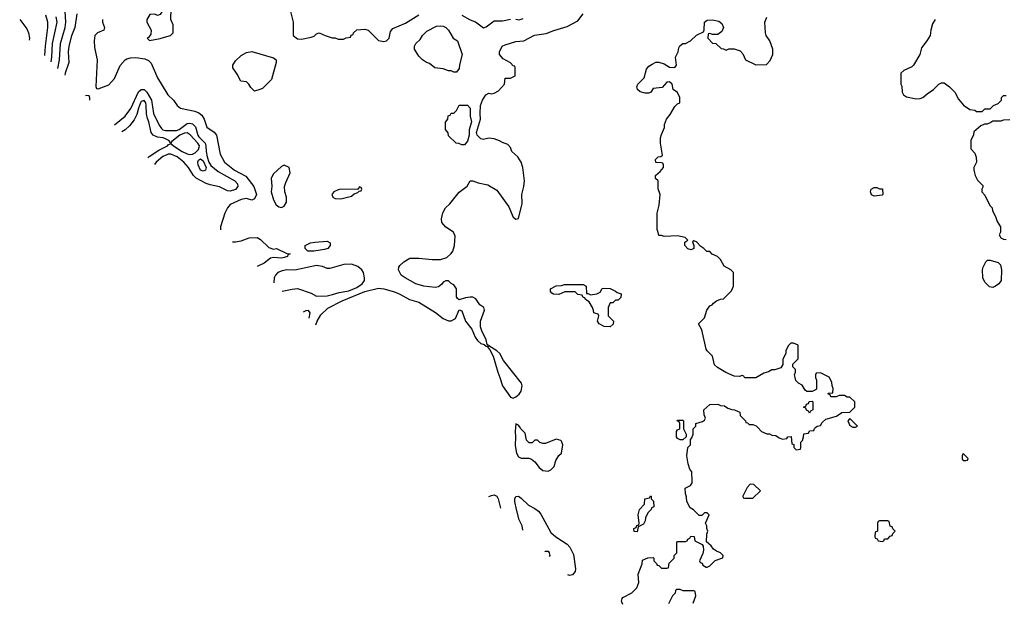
# Model space of a CAD drawing. Header units: inches. Extents: x 1793402 to 1900366, y 320852 to 470679.
# Tile 42 of 256: x 1848907 to 1856215, y 328702 to 333028. Entities that reach past the tile are written whole.
import ezdxf

# ---------------------------------------------------------------- set-up
doc = ezdxf.new("R2010")
doc.units = ezdxf.units.IN
doc.header["$MEASUREMENT"] = 0
for name, color, linetype in [('B8343', 7, 'Continuous'), ('B8352', 7, 'Continuous'), ('B8353', 7, 'Continuous')]:
    doc.layers.add(name, color=color, linetype=linetype)

msp = doc.modelspace()

# ---------------------------------------------------------------- linework, layer by layer
at = {"layer": 'B8343', "color": 4}
for points, elevation in [([(1850000, 333163.4), (1849974.4, 333105.6), (1849950, 333066), (1849930, 333058), (1849910, 333068), (1849872.7, 333067.3), (1849852, 333030), (1849852, 333010), (1849882, 332950), (1849879.6, 332920.4), (1849863.6, 332896.4), (1849854, 332890), (1849870, 332874), (1849950, 332886.8), (1850000, 332902.1)], 188), ([(1849093.8, 332762.4), (1849098.3, 332830), (1849116.5, 332970), (1849115.3, 333010), (1849101.4, 333061.4)], 164), ([(1849140.6, 332715.8), (1849146, 332750), (1849150.3, 332850), (1849184.9, 333010), (1849178.4, 333050)], 168), ([(1849190.4, 332666.4), (1849203.7, 332730), (1849210.3, 332850), (1849243.7, 332970), (1849248.8, 333010), (1849243.8, 333090)], 172), ([(1849330.4, 333070), (1849315.8, 332970), (1849291.8, 332908.2), (1849272.4, 332830), (1849267, 332790), (1849272, 332710), (1849243.7, 332630), (1849241.2, 332615.9)], 176), ([(1848907.3, 333030), (1848959.9, 332959.9), (1848973, 332930), (1848979.1, 332890), (1848978.8, 332876.7)], 156), ([(1849521, 333030), (1849522.8, 333010), (1849538, 332970), (1849531.3, 332950), (1849484.7, 332930), (1849464, 332910), (1849459.1, 332870), (1849461.4, 332821.4), (1849482.8, 332730), (1849472.7, 332532.7), (1849478, 332518), (1849490, 332514), (1849570, 332544.7), (1849610, 332592), (1849651.9, 332688.1), (1849689.2, 332730), (1849702.7, 332737.3), (1849730, 332745.5), (1849770, 332748), (1849835.9, 332735.9), (1849864, 332724), (1849884, 332704), (1849930, 332596), (1850000, 332482.5)], 184), ([(1849406, 332466), (1849394.7, 332463.4)], 184), ([(1849428.6, 332429.7), (1849428.7, 332430), (1849428, 332448), (1849422, 332462), (1849406, 332466)], 184), ([(1849611.7, 332247.8), (1849690, 332310.6), (1849731.8, 332368.2), (1849788, 332492), (1849809.8, 332510.2), (1849830, 332508.9), (1849850.2, 332490.2), (1849885.8, 332430), (1849901.7, 332330), (1849943.4, 332243.4), (1849959.3, 332219.3), (1849970.3, 332210.3), (1849990, 332205.5), (1850000, 332205.3)], 176), ([(1850000, 332137.5), (1849990, 332142.8), (1849972, 332150), (1849930, 332155.5), (1849898.8, 332170), (1849884, 332190), (1849865.5, 332270), (1849854.9, 332294.9), (1849848.6, 332328.6), (1849846.7, 332390), (1849842.4, 332410), (1849830, 332427.7), (1849810, 332419.1), (1849804.7, 332410), (1849788.4, 332370), (1849777.4, 332322.6), (1849756, 332284), (1849721.5, 332238.6), (1849689.8, 332210.2), (1849665, 332194.8)], 172), ([(1849859, 332002), (1849869.2, 332010.8), (1849940.3, 332059.7), (1850000, 332087.8)], 172), ([(1850000, 332023.8), (1849970, 332011.2), (1849920.7, 331970), (1849907.7, 331953.6)], 176)]:
    msp.add_lwpolyline(points, dxfattribs=dict(at, elevation=elevation))
at = {"layer": 'B8352', "color": 4}
for points, elevation in [([(1852587.6, 330000), (1852584.9, 329970), (1852588, 329930), (1852585.2, 329865.2), (1852596, 329810), (1852610, 329782), (1852630, 329772), (1852687.3, 329772.7), (1852705.4, 329765.4), (1852730, 329744.7), (1852762.5, 329702.5), (1852790, 329681), (1852830, 329676), (1852850, 329686), (1852874, 329710), (1852885.6, 329754.4), (1852910, 329792), (1852928, 329810), (1852939, 329870), (1852930, 329898), (1852924, 329904), (1852890, 329914), (1852810, 329882), (1852790, 329882), (1852768.4, 329888.4), (1852750, 329906), (1852730, 329906), (1852710, 329886), (1852690, 329886), (1852670, 329906), (1852658, 329958), (1852628, 329990), (1852621.6, 330000)], 184), ([(1853384.7, 328684.7), (1853375.3, 328710), (1853378, 328730), (1853383.1, 328736.9), (1853450, 328771.3), (1853488, 328810), (1853502, 328850), (1853499, 328910), (1853527.3, 328987.3), (1853530, 329014), (1853568.4, 329031.6), (1853610, 329034), (1853614, 329030), (1853614, 329010), (1853634, 328990), (1853638, 328978), (1853650, 328974), (1853670, 328954), (1853710, 328954), (1853722, 328958), (1853727.3, 328992.7), (1853766, 329030), (1853766, 329050), (1853786, 329070), (1853786, 329150), (1853790, 329154), (1853850, 329154), (1853862, 329158), (1853866, 329170), (1853882, 329178), (1853888.4, 329191.6), (1853914, 329190), (1853918, 329158), (1853972, 329132), (1853979.6, 329119.6), (1853982, 329090), (1853976.9, 329063.1), (1853954, 329010), (1853958, 328998), (1853972.7, 328992.7), (1853978, 328978), (1854003.6, 328963.6), (1854010, 328962), (1854030, 328972), (1854070, 329011.3), (1854127.3, 329032.7), (1854128, 329050), (1854110, 329068), (1854080.2, 329080.2), (1854056.4, 329096.4), (1854040.4, 329120.4), (1854006, 329150), (1854007.3, 329207.3), (1854015.3, 329230), (1854008, 329250), (1854008, 329270), (1853998, 329290), (1854026, 329350), (1854010, 329366), (1853990, 329366), (1853970, 329346), (1853950, 329346), (1853908.4, 329388.4), (1853883.1, 329403.1), (1853858, 329450), (1853856.4, 329483.6), (1853848, 329510), (1853846, 329550), (1853886, 329570), (1853898, 329590), (1853899, 329601), (1853895.3, 329670), (1853882, 329690), (1853868.7, 329730), (1853858, 329790), (1853866, 329850), (1853886, 329870), (1853886, 329910), (1853896.4, 329923.6), (1853906, 329950), (1853906, 329990), (1853916, 330000)], 176), ([(1853834, 330000), (1853834, 329990), (1853854, 329950), (1853854, 329930), (1853830, 329908), (1853810, 329908), (1853790, 329918), (1853782, 329930), (1853782, 329970), (1853790, 329982), (1853806, 329990), (1853806, 330000)], 176), ([(1854384.9, 330000), (1854414, 329970), (1854452.7, 329952.7), (1854471.6, 329951.6), (1854490, 329942), (1854519.6, 329939.6), (1854543.6, 329923.6), (1854570, 329914), (1854602, 329918), (1854608.4, 329931.6), (1854632.7, 329932.7), (1854638, 329878), (1854652.7, 329872.7), (1854654, 329850), (1854670, 329834), (1854702, 329838), (1854706, 329850), (1854706, 329890), (1854716.4, 329903.6), (1854726, 329930), (1854727.3, 329952.7), (1854762, 329958), (1854770, 329974), (1854802, 329978), (1854807.3, 329992.7), (1854815.2, 330000)], 176), ([(1852390.1, 329487), (1852410, 329495.1), (1852430, 329499), (1852450, 329488.7), (1852459.3, 329470), (1852475.8, 329401.9)], 184), ([(1852640.8, 329237.9), (1852636, 329270), (1852614.4, 329314.4), (1852594.8, 329390), (1852582.8, 329450), (1852582.8, 329470), (1852590, 329488), (1852610, 329488.7), (1852630, 329475.3), (1852683.2, 329423.2), (1852730, 329399), (1852757.5, 329377.5), (1852775.9, 329355.9), (1852850, 329221.2), (1852887, 329187), (1852970, 329132.7), (1852991.5, 329111.5), (1853017.1, 329057.1), (1853032.3, 328950), (1853029, 328930), (1853010, 328906), (1852990, 328901), (1852976.4, 328904.5)], 184), ([(1852803.9, 329075.9), (1852810, 329082), (1852830, 329082), (1852838, 329070), (1852842, 329050), (1852837.8, 329042.2)], 184), ([(1853905.2, 328694.8), (1853926, 328750), (1853922, 328782), (1853910, 328786), (1853832.7, 328787.3), (1853810, 328798), (1853783.6, 328796.4), (1853774, 328790), (1853772, 328770), (1853752, 328750), (1853722, 328690)], 176)]:
    msp.add_lwpolyline(points, dxfattribs=dict(at, elevation=elevation))
at = {"layer": 'B8352', "color": 4, "elevation": 176}
for points in [[(1855910, 329806), (1855902, 329790), (1855903.6, 329763.6), (1855910, 329754), (1855930, 329754), (1855942, 329758), (1855946, 329770)], [(1854330, 329578), (1854306.4, 329553.6), (1854274, 329490), (1854278, 329478), (1854290, 329474), (1854350, 329474), (1854406, 329530), (1854356.4, 329576.4)], [(1853490, 329226), (1853468, 329228), (1853466, 329250), (1853482, 329258), (1853487.3, 329272.7), (1853502, 329278), (1853506, 329290), (1853498, 329350), (1853508.7, 329390), (1853546, 329430), (1853548, 329470), (1853582, 329478), (1853590, 329492), (1853594, 329490), (1853594, 329470), (1853611.6, 329451.6), (1853614, 329410), (1853598, 329402), (1853594, 329390), (1853570, 329366), (1853551.3, 329330), (1853550, 329306), (1853536.9, 329283.1), (1853498, 329262)], [(1855350, 329306), (1855290, 329306), (1855278, 329302), (1855274, 329290), (1855274, 329230), (1855258, 329222), (1855254, 329190), (1855258, 329178), (1855272.7, 329172.7), (1855278, 329158), (1855310, 329154), (1855322, 329158), (1855327.3, 329172.7), (1855350, 329174), (1855367.3, 329192.7), (1855382, 329198), (1855387.3, 329212.7), (1855406, 329230), (1855387.3, 329247.3), (1855382, 329262), (1855367.3, 329267.3), (1855362, 329302)]]:
    msp.add_lwpolyline(points, close=True, dxfattribs=at)
at = {"layer": 'B8353', "color": 4}
for points, elevation in [([(1850000, 332902.1), (1850026, 332910), (1850046, 332930), (1850046, 332990), (1850028, 333030), (1850032.7, 333110), (1850027.3, 333167.3), (1850022, 333182), (1850010, 333186), (1850000, 333163.4)], 188), ([(1850911.3, 333108.7), (1850936, 333010), (1850938, 332910), (1850970, 332884.7), (1850998, 332882), (1851070, 332898), (1851093.6, 332906.4), (1851110, 332922), (1851130, 332931.3), (1851174, 332910), (1851227.3, 332892.7), (1851250, 332892), (1851270, 332882), (1851310, 332882), (1851330, 332894), (1851362, 332898), (1851367.3, 332912.7), (1851382, 332918), (1851386, 332930), (1851410, 332952), (1851470, 332958), (1851494, 332950), (1851570, 332872), (1851610, 332864.7), (1851630, 332871.3), (1851648.7, 332890), (1851660.4, 332939.6), (1851678, 332962), (1851770, 333002), (1851870, 333063.8)], 188), ([(1851106.2, 330762.8), (1851115.1, 330790), (1851143.5, 330836.5), (1851193.3, 330886.7), (1851300.1, 330939.9), (1851470, 331008.5), (1851570, 331033.4), (1851610.4, 331030.4), (1851690, 331008), (1851730, 330990.5), (1851801, 330950), (1851870.2, 330930.3), (1851993, 330853), (1852050.7, 330810), (1852090, 330792.4), (1852110, 330790.5), (1852141.2, 330810), (1852170, 330874), (1852190, 330864.7), (1852215.5, 330790), (1852263, 330730), (1852288.4, 330670), (1852305.1, 330645.1), (1852330, 330624), (1852356, 330616), (1852370, 330604.7), (1852378, 330602), (1852386, 330610), (1852376.4, 330616.4), (1852369.2, 330650), (1852336.6, 330716.6), (1852327.2, 330747.2), (1852327.6, 330790), (1852356.3, 330870), (1852351.6, 330890), (1852323.7, 330910), (1852294, 330954), (1852270, 330966.6), (1852250, 330967), (1852217.1, 330962.9), (1852168.4, 330948.4), (1852156.4, 330956.4), (1852149, 330970), (1852148.7, 331030), (1852130, 331058), (1852110, 331068), (1852090, 331088), (1852070, 331088), (1852050, 331078), (1852038.8, 331061.2), (1852014.8, 331045.2), (1851990, 331039), (1851906, 331050), (1851847.2, 331067.2), (1851768, 331110), (1851738, 331130), (1851718, 331170), (1851722, 331190), (1851730, 331202), (1851758, 331230), (1851803.1, 331256.9), (1851870, 331258), (1851970, 331246), (1852030, 331246), (1852078, 331262), (1852110, 331292), (1852122, 331310), (1852135.3, 331350), (1852140.4, 331420.4), (1852128, 331450), (1852070, 331488), (1852041.2, 331521.2), (1852037.2, 331550), (1852046.8, 331593.2), (1852069, 331630), (1852099.6, 331660.4), (1852170, 331746), (1852229.4, 331790.6), (1852250, 331831.3), (1852270, 331831), (1852310, 331817.3), (1852382, 331802), (1852450, 331761), (1852538.5, 331638.5), (1852570, 331562), (1852590, 331546), (1852610, 331552), (1852636.6, 331663.4), (1852635.6, 331730), (1852649.6, 331790), (1852653.6, 331830), (1852640.9, 331930), (1852629.2, 331970), (1852605.2, 332010), (1852559, 332050), (1852550, 332078), (1852530, 332102), (1852490, 332115.3), (1852469.4, 332129.4), (1852430, 332144), (1852390, 332149), (1852350, 332139), (1852330, 332142), (1852302, 332170), (1852299, 332190), (1852328.7, 332290), (1852324, 332330), (1852328.7, 332390), (1852342, 332430), (1852368, 332470), (1852390, 332482), (1852410, 332478), (1852430, 332482), (1852460.4, 332499.6), (1852506, 332550), (1852510, 332594), (1852550, 332594), (1852586, 332610), (1852586, 332670), (1852582, 332682), (1852570, 332686), (1852550, 332708), (1852496.4, 332736.4), (1852468.4, 332768.4), (1852468.7, 332790), (1852488.7, 332830), (1852510, 332841), (1852590, 332866.8), (1852650, 332870.7), (1852727.9, 332912.1), (1852814.2, 332925.8), (1852871.9, 332948.1), (1852970, 332977.3), (1853050, 333018.8), (1853089.3, 333070)], 184), ([(1852190, 333060.7), (1852250, 333026), (1852290, 333011), (1852350, 332966), (1852370, 332974.8), (1852430, 333018), (1852490, 333018), (1852551.1, 333031.1)], 188), ([(1852588.9, 333031.1), (1852614.6, 333025.4), (1852644.7, 333035.3)], 188), ([(1854815.2, 330000), (1854826, 330010), (1854850, 330014), (1854863.1, 330036.9), (1854890, 330062), (1854970, 330084.7), (1855010, 330112), (1855070, 330114), (1855106, 330150), (1855106, 330190), (1855070, 330226), (1855050, 330226), (1855030, 330238), (1854990, 330238), (1854967.3, 330227.3), (1854927.3, 330227.3), (1854922, 330242), (1854906, 330250), (1854910, 330254), (1854942, 330258), (1854946, 330290), (1854938, 330310), (1854936.4, 330336.4), (1854914.6, 330374.6), (1854850, 330406), (1854818, 330402), (1854814, 330390), (1854814, 330370), (1854822, 330350), (1854822, 330290), (1854818, 330282), (1854790, 330266), (1854750, 330266), (1854736.4, 330276.4), (1854714.6, 330314.6), (1854688.9, 330328.9), (1854669.1, 330349.1), (1854662, 330370), (1854658, 330390), (1854666, 330410), (1854666, 330430), (1854646, 330450), (1854646, 330470), (1854686, 330510), (1854686, 330610), (1854650, 330626), (1854630, 330626), (1854610, 330606), (1854594, 330570), (1854594, 330550), (1854572.7, 330507.3), (1854571.6, 330468.4), (1854556.9, 330443.1), (1854511.1, 330428.9), (1854490, 330428), (1854466.4, 330413.6), (1854430, 330402), (1854370, 330368), (1854292.7, 330367.3), (1854286, 330370), (1854282, 330382), (1854270, 330386), (1854250, 330378), (1854210, 330382), (1854149.1, 330409.1), (1854086.3, 330446.3), (1854065.1, 330465.1), (1854048.7, 330530), (1854009.3, 330569.3), (1854002, 330582), (1853970, 330726), (1853946, 330770), (1853990, 330814), (1854008.7, 330870), (1854030, 330902), (1854046, 330910), (1854056.4, 330923.6), (1854080.4, 330939.6), (1854108.4, 330951.6), (1854130, 330954), (1854190, 331014), (1854206, 331050), (1854206, 331150), (1854186, 331170), (1854136.4, 331196.4), (1854110, 331246), (1854086, 331270), (1854047.3, 331287.3), (1854030, 331306), (1854007.3, 331307.3), (1853986, 331330), (1853963.1, 331343.1), (1853930, 331378), (1853910, 331386), (1853902, 331378), (1853912, 331352), (1853912, 331330), (1853890, 331319), (1853866.3, 331326.3), (1853844, 331350), (1853844, 331376), (1853866, 331390), (1853846, 331410), (1853790, 331422), (1853690, 331418), (1853670, 331426), (1853650, 331426), (1853647.3, 331447.3), (1853638, 331470), (1853639, 331590), (1853654, 331650), (1853662, 331730), (1853647.3, 331772.7), (1853646, 331830), (1853627.3, 331847.3), (1853626, 331870), (1853660.4, 331899.6), (1853686, 331930), (1853686, 331950), (1853682, 331962), (1853670, 331966), (1853630, 331968), (1853626, 331990), (1853646, 332010), (1853667.3, 332012.7), (1853678, 332022), (1853664, 332110), (1853664, 332150), (1853670, 332174), (1853694, 332226), (1853694, 332250), (1853708.7, 332290), (1853735.5, 332324.5), (1853770, 332382), (1853790, 332402), (1853806, 332410), (1853806, 332450), (1853790, 332486), (1853758, 332510), (1853749.2, 332550), (1853730, 332566), (1853710, 332562.7), (1853676.3, 332523.7), (1853610, 332518), (1853590.8, 332489.2), (1853576.8, 332483.2), (1853550, 332482), (1853512.5, 332492.5), (1853494, 332510), (1853488.7, 332530), (1853495.3, 332550), (1853543.1, 332596.9), (1853560.2, 332659.8), (1853578, 332682), (1853602, 332698), (1853630, 332711.3), (1853650, 332711.3), (1853690, 332698.8), (1853730, 332676), (1853770, 332672), (1853782, 332690), (1853775.3, 332750), (1853795.3, 332790), (1853800.4, 332819.6), (1853807.3, 332832.7), (1853828.4, 332851.6), (1853850, 332852), (1853886, 332870), (1853930, 332912), (1853982, 332938), (1853987.3, 332952.7), (1853989, 333010), (1854010, 333024.7), (1854050, 333026), (1854095.5, 333015.5), (1854119.1, 332999.1), (1854130.9, 332970.9), (1854118.8, 332941.2), (1854090, 332918), (1854050, 332918), (1854030, 332926), (1854018, 332922), (1854014, 332890), (1854050, 332854), (1854074, 332850), (1854112.7, 332812.7), (1854131.6, 332811.6), (1854150, 332802), (1854170, 332812), (1854210, 332812), (1854255.3, 332795.3), (1854275.3, 332775.3), (1854294, 332730), (1854370, 332692), (1854450, 332694), (1854476.4, 332723.6), (1854498, 332770), (1854498, 332810), (1854474, 332870), (1854448.7, 332910), (1854442, 332930), (1854439, 333010), (1854454, 333046)], 176), ([(1855702, 333030), (1855683.2, 332996.8), (1855669.2, 332950), (1855664, 332910), (1855641.2, 332870), (1855601.5, 332818.5), (1855589, 332770), (1855542, 332690), (1855530, 332678), (1855469.1, 332650.9), (1855448, 332630), (1855448, 332550), (1855455.3, 332535.3), (1855458, 332490), (1855468, 332470), (1855490, 332455.3), (1855560.2, 332440.2), (1855590, 332442), (1855610.9, 332449.1), (1855642, 332478), (1855690.9, 332509.1), (1855730, 332548), (1855750, 332558), (1855770, 332558), (1855808, 332530), (1855848, 332490), (1855876.5, 332436.5), (1855913.6, 332393.6), (1855960.4, 332360.4), (1855996.4, 332356.4), (1856010, 332346), (1856050, 332346), (1856070, 332366), (1856110, 332366), (1856134, 332390), (1856170, 332406), (1856190, 332426), (1856194, 332430), (1856194, 332450), (1856210, 332466), (1856230, 332466)], 172), ([(1850000, 332482.5), (1850007.7, 332470), (1850050, 332430.8), (1850077.3, 332390), (1850101, 332370), (1850208.2, 332348.2), (1850235.9, 332335.9), (1850258.2, 332318.2), (1850276, 332290), (1850297.1, 332230), (1850351.4, 332191.4), (1850368.5, 332170), (1850394.9, 332030), (1850426.4, 331970), (1850501.6, 331910), (1850586, 331866), (1850646, 331790), (1850664.7, 331730), (1850650, 331698), (1850630, 331688.7), (1850590, 331699), (1850550, 331692), (1850470, 331654.5), (1850448.7, 331631.3), (1850430.4, 331590), (1850397.3, 331490), (1850397.7, 331466.7)], 184), ([(1850000, 332205.3), (1850070, 332203.9), (1850090, 332212.9), (1850150, 332256.4), (1850170, 332260.3), (1850190, 332253.4), (1850211.6, 332231.6), (1850229.1, 332170), (1850236.8, 332156.8), (1850283.2, 332110), (1850289.1, 332090), (1850290.2, 332050), (1850297.7, 332010), (1850310.8, 331970.8), (1850325.8, 331945.8), (1850380.5, 331900.5), (1850504.4, 331830), (1850523.1, 331810), (1850527.4, 331790), (1850510, 331766.6), (1850470, 331753.3), (1850450, 331757.2), (1850390, 331786.6), (1850321.5, 331801.5), (1850292.3, 331812.3), (1850218, 331850), (1850198.4, 331870), (1850160.7, 331930), (1850126.6, 331970), (1850075.1, 332010), (1850030, 332028), (1850010, 332028), (1850000, 332023.8)], 176), ([(1856256.4, 332283.6), (1856210, 332282), (1856190, 332274), (1856130, 332274), (1856116.4, 332263.6), (1856087.3, 332252.7), (1856068.4, 332251.6), (1856040.4, 332239.6), (1855990, 332194), (1855987.3, 332172.7), (1855968, 332130), (1855968, 332070), (1855996.4, 332036.4), (1856007.3, 332007.3), (1856008, 331970), (1855988.7, 331930), (1855988.7, 331910), (1855998, 331870), (1856016.4, 331836.4), (1856056.4, 331796.4), (1856056.4, 331783.6), (1856048, 331770), (1856048, 331750), (1856070, 331726), (1856108.4, 331648.4), (1856126, 331630), (1856128.4, 331608.4), (1856150, 331566), (1856162, 331530), (1856188, 331490), (1856188, 331450), (1856178, 331430), (1856189.1, 331409.1), (1856210, 331398), (1856230, 331395.3)], 172), ([(1850000, 332087.8), (1850004.7, 332090), (1850010, 332098), (1850030, 332108), (1850048, 332090), (1850112.7, 332050), (1850150, 332031.8), (1850170, 332027.3), (1850190.5, 332029.5), (1850210, 332039.3), (1850235.1, 332064.9), (1850239.6, 332080.4), (1850240.9, 332090), (1850228.8, 332110), (1850173.3, 332173.3), (1850150, 332186.7), (1850130, 332185.7), (1850097, 332170), (1850036.4, 332123.6), (1850030, 332114), (1850014, 332130), (1850000, 332137.5)], 172), ([(1850486.4, 331378.7), (1850510, 331378), (1850550, 331386), (1850610, 331407.3), (1850670.8, 331410.8), (1850694.4, 331394.4), (1850755.3, 331335.3), (1850790, 331324.7), (1850814, 331330), (1850890, 331292), (1850914, 331290), (1850898, 331282), (1850894, 331270), (1850870, 331262), (1850850, 331258), (1850790, 331262), (1850770, 331258), (1850720.7, 331219.3), (1850670.1, 331196)], 184), ([(1851370, 331213), (1851312, 331210), (1851210, 331181.2), (1851190, 331181.2), (1851154.8, 331194.8), (1851110, 331203.7), (1850950, 331167), (1850890, 331169.6), (1850856.1, 331163.9), (1850822.8, 331150), (1850804.9, 331130), (1850797.3, 331110), (1850793.4, 331073.6)], 188), ([(1850855.7, 331011.7), (1850930, 331027.7), (1850970, 331030.8), (1851070, 330996), (1851110, 330976), (1851190, 330978), (1851230, 330988.4), (1851277.7, 331002.3), (1851350, 331015.3), (1851410, 331039.5), (1851450, 331066), (1851467, 331090), (1851467.3, 331110), (1851458.4, 331150), (1851447, 331170), (1851416.2, 331196.2), (1851370, 331213)], 188), ([(1851050, 330868.7), (1851030, 330865.2), (1851012.3, 330856.1)], 188), ([(1851057, 330811.7), (1851064, 330850), (1851050, 330868.7)], 188), ([(1853916, 330000), (1853926, 330010), (1853926, 330030), (1853976.4, 330043.6), (1853990, 330054), (1853998, 330070), (1853987.3, 330092.7), (1853986, 330130), (1854029, 330171), (1854090, 330172), (1854110, 330162), (1854139.6, 330159.6), (1854163.6, 330143.6), (1854192.7, 330132.7), (1854212, 330132), (1854239.6, 330119.6), (1854252.7, 330112.7), (1854254, 330090), (1854294, 330050), (1854298, 330038), (1854310, 330034), (1854322, 330022), (1854350, 330022), (1854372.7, 330012.7), (1854384.9, 330000)], 176), ([(1853806, 330000), (1853806, 330030), (1853802, 330042), (1853788, 330050), (1853790, 330054), (1853830, 330054), (1853834, 330050), (1853834, 330000)], 176), ([(1852621.6, 330000), (1852610, 330018), (1852590, 330026), (1852587.6, 330000)], 184)]:
    msp.add_lwpolyline(points, dxfattribs=dict(at, elevation=elevation))
for points, elevation in [([(1852130, 332638), (1852110, 332648), (1852090, 332648.7), (1852050, 332662), (1851988, 332670), (1851950, 332702), (1851928, 332710), (1851898, 332730), (1851870, 332758), (1851838, 332810), (1851838, 332830), (1851848, 332850), (1851880.4, 332879.6), (1851898, 332910), (1851930, 332942), (1852000.2, 332979.8), (1852030, 332982.8), (1852050, 332978.8), (1852070.4, 332970.4), (1852090, 332951), (1852124.7, 332890), (1852156, 332870), (1852190.8, 332770), (1852171.6, 332691.6), (1852170, 332666), (1852150, 332638)], 184), ([(1850650, 332498), (1850623.1, 332523.1), (1850608.4, 332548.4), (1850590, 332566), (1850548, 332570), (1850522, 332622), (1850489, 332670), (1850489.3, 332690.7), (1850510, 332722), (1850550, 332762), (1850590, 332784.7), (1850630.8, 332790.8), (1850790, 332744.7), (1850811.3, 332730), (1850811.3, 332710), (1850775.3, 332584.7), (1850710, 332518), (1850690, 332508.7)], 184), ([(1852190, 332098), (1852167.3, 332107.3), (1852146, 332110), (1852090, 332166), (1852087.3, 332187.3), (1852067.3, 332212.7), (1852067.3, 332267.3), (1852086, 332290), (1852087.3, 332312.7), (1852102, 332318), (1852110, 332334), (1852130, 332334), (1852150, 332354), (1852170, 332392), (1852230, 332392), (1852252, 332370), (1852251.6, 332311.6), (1852262, 332270), (1852244.7, 332210), (1852244.7, 332170), (1852230, 332126), (1852210, 332098)], 184), ([(1850270, 331902.4), (1850249.8, 331909.8), (1850231.6, 331950), (1850229.6, 331970.4), (1850234.5, 331985.5), (1850250, 331995.5), (1850270, 331980.5), (1850290.2, 331930), (1850286.8, 331910)], 172), ([(1850870, 331948.7), (1850850, 331938), (1850790, 331882), (1850774.8, 331850), (1850778.8, 331790), (1850774.8, 331750), (1850791, 331690), (1850810, 331652), (1850830, 331638), (1850850, 331632), (1850870, 331642), (1850888.4, 331671.6), (1850888.7, 331710), (1850875.3, 331750), (1850874, 331790), (1850882, 331818), (1850915.3, 331890), (1850908, 331930)], 188), ([(1851430, 331786), (1851414, 331766), (1851290, 331769), (1851270, 331765.2), (1851238, 331750), (1851224.7, 331730), (1851232, 331710), (1851250, 331701), (1851290, 331697.3), (1851330, 331706.8), (1851370, 331718), (1851390, 331734), (1851416.4, 331743.6), (1851426, 331754), (1851442, 331758), (1851446, 331770), (1851442, 331782)], 188), ([(1855250, 331718), (1855230, 331728), (1855222, 331750), (1855228, 331770), (1855250, 331782), (1855270, 331782), (1855290, 331772), (1855310.9, 331770.9), (1855314, 331730), (1855310, 331726)], 172), ([(1851090, 331309.2), (1851046, 331310), (1851026, 331330), (1851026, 331350), (1851066, 331370), (1851096.9, 331376.9), (1851190, 331382), (1851212, 331370), (1851212, 331350), (1851194, 331330), (1851170, 331322)], 184), ([(1856130, 331039), (1856104.7, 331044.7), (1856070, 331078), (1856055.3, 331110), (1856054, 331170), (1856059, 331190), (1856078, 331230), (1856090, 331242), (1856110, 331242), (1856170, 331224.7), (1856186.4, 331206.4), (1856194.8, 331170), (1856191.3, 331090), (1856174.4, 331065.6), (1856150, 331048.7)], 172), ([(1853114, 330994), (1853126, 330994), (1853144.7, 330984.7), (1853190, 330992), (1853214.6, 331005.4), (1853230, 331032), (1853250, 331034), (1853290, 331032), (1853330, 331012), (1853341, 331001), (1853371, 330991), (1853370, 330966), (1853350, 330946), (1853330, 330946), (1853310, 330926), (1853290, 330926), (1853274, 330890), (1853274, 330830), (1853314, 330790), (1853312.7, 330767.3), (1853290, 330748), (1853246, 330750), (1853208, 330770), (1853195.3, 330790), (1853206, 330830), (1853202, 330842), (1853168, 330850), (1853167.3, 330867.3), (1853158, 330890), (1853133.6, 330933.6), (1853106, 330950), (1853102, 330962), (1853090, 330966), (1853082, 330982), (1853050, 330986), (1853030, 331006), (1852990, 331008), (1852952.7, 331007.3), (1852910, 330988), (1852870, 330988.7), (1852856.4, 330996.4), (1852846, 331010), (1852848, 331030), (1852890, 331052), (1852930, 331054), (1852950, 331062), (1853090, 331062), (1853112, 331050)], 176), ([(1852390, 330606), (1852382, 330598), (1852384.7, 330590), (1852396.9, 330576.9), (1852422.8, 330530), (1852455.5, 330410), (1852472, 330372), (1852490.4, 330310), (1852550, 330224), (1852570, 330217.3), (1852590, 330226.8), (1852613.4, 330246.6), (1852629.5, 330270.5), (1852638, 330310), (1852632.3, 330330), (1852498, 330498), (1852470, 330548.7), (1852450, 330568.7)], 184), ([(1854770, 330106), (1854762, 330122), (1854747.3, 330127.3), (1854742, 330142), (1854726, 330150), (1854742, 330158), (1854747.3, 330172.7), (1854762, 330178), (1854767.3, 330192.7), (1854790, 330194), (1854794, 330190), (1854794, 330130), (1854778, 330122)], 176), ([(1855070, 330066), (1855054, 330050), (1855070, 330014), (1855090, 330002), (1855110, 330002), (1855126, 330010)], 176)]:
    msp.add_lwpolyline(points, close=True, dxfattribs=dict(at, elevation=elevation))

doc.saveas('drawing.dxf')
